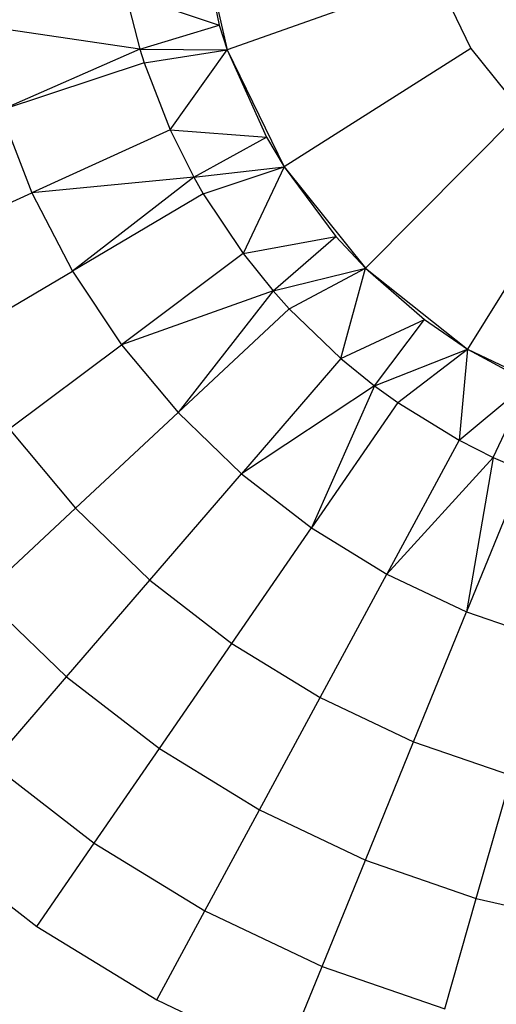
# Model space of a CAD drawing. Extents: x -3.43 to 3.43, y -2.81 to 3.33.
# Tile 4 of 36: x -1.37 to -0.5, y -1.82 to -0.04. Entities that reach past the tile are written whole.
import ezdxf

# ---------------------------------------------------------------- set-up
doc = ezdxf.new("R2010")
doc.units = 0
doc.header["$LTSCALE"] = 2.54
doc.layers.get('0').update_dxf_attribs({"color": 13, "linetype": 'CONTINUOUS'})

# ---------------------------------------------------------------- blocks, each defined once
blk = doc.blocks.new('MSR-DOWNLIGHT_PM_STL_4')
at = {"color": 0}
for p, q in [((-1.0164, 0.0102, 7.605), (-0.9632, -0.2189, 7.605)), ((-1.0164, 0.0102, 7.605), (-0.978, -0.1741, 6.595)), ((-1.0164, 0.0102, 7.605), (-0.9632, -0.2189, 7.605)), ((-1.0164, 0.0102, 6.595), (-0.978, -0.1741, 6.595)), ((-1.0164, 0.0102, 7.605), (-0.978, -0.1741, 6.595)), ((-1.0164, 0.0102, 6.595), (-0.978, -0.1741, 6.595)), ((-0.5862, -0.0854, 8.005), (-0.9632, -0.2189, 7.605)), ((-0.5862, -0.0854, 8.005), (-0.9632, -0.2189, 7.605)), ((-0.5862, -0.0854, 8.005), (-0.5225, -0.2163, 8.005)), ((-0.5862, -0.0854, 8.005), (-0.5225, -0.2163, 8.005)), ((-1.1474, -0.1171, 5.345), (-0.978, -0.1741, 6.595)), ((-1.1474, -0.1171, 5.345), (-0.978, -0.1741, 6.595)), ((-1.1474, -0.1171, 5.345), (-1.1215, -0.2178, 5.345)), ((-1.1474, -0.1171, 5.345), (-1.1215, -0.2178, 5.345)), ((-1.1215, -0.2178, 5.345), (-1.4165, -0.1741, 5.0312)), ((-1.1215, -0.2178, 5.345), (-1.4165, -0.1741, 5.0312)), ((-1.1215, -0.2178, 5.345), (-0.978, -0.1741, 6.595)), ((-1.1215, -0.2178, 5.345), (-0.978, -0.1741, 6.595)), ((-0.978, -0.1741, 6.595), (-0.9632, -0.2189, 7.605)), ((-0.978, -0.1741, 6.595), (-0.9632, -0.2189, 7.605)), ((-0.978, -0.1741, 6.595), (-0.9632, -0.2189, 6.595)), ((-0.978, -0.1741, 6.595), (-0.9632, -0.2189, 6.595)), ((-1.1215, -0.2178, 5.345), (-1.375, -0.3283, 5.0312)), ((-1.1215, -0.2178, 5.345), (-1.375, -0.3283, 5.0312)), ((-1.1215, -0.2178, 5.345), (-0.9632, -0.2189, 6.595)), ((-1.1215, -0.2178, 5.345), (-1.1136, -0.2425, 5.345)), ((-1.1215, -0.2178, 5.345), (-0.9632, -0.2189, 6.595)), ((-1.1215, -0.2178, 5.345), (-1.1136, -0.2425, 5.345)), ((-1.1136, -0.2425, 5.345), (-0.9632, -0.2189, 6.595)), ((-1.1136, -0.2425, 5.345), (-0.9632, -0.2189, 6.595)), ((-1.0665, -0.3636, 5.345), (-0.9632, -0.2189, 6.595)), ((-1.0665, -0.3636, 5.345), (-0.9632, -0.2189, 6.595)), ((-0.9632, -0.2189, 7.605), (-0.8605, -0.4303, 7.605)), ((-0.9632, -0.2189, 7.605), (-0.8925, -0.3763, 6.595)), ((-0.9632, -0.2189, 7.605), (-0.8605, -0.4303, 7.605)), ((-0.9632, -0.2189, 6.595), (-0.9632, -0.2189, 7.605)), ((-0.9632, -0.2189, 6.595), (-0.9632, -0.2189, 7.605)), ((-0.9632, -0.2189, 6.595), (-0.8925, -0.3763, 6.595)), ((-0.9632, -0.2189, 7.605), (-0.8925, -0.3763, 6.595)), ((-0.9632, -0.2189, 6.595), (-0.8925, -0.3763, 6.595)), ((-0.5225, -0.2163, 8.005), (-0.8605, -0.4303, 7.605)), ((-0.5225, -0.2163, 8.005), (-0.8605, -0.4303, 7.605)), ((-0.5225, -0.2163, 8.005), (-0.4314, -0.3298, 8.005)), ((-0.5225, -0.2163, 8.005), (-0.4314, -0.3298, 8.005)), ((-1.1136, -0.2425, 5.345), (-1.375, -0.3283, 5.0312)), ((-1.1136, -0.2425, 5.345), (-1.375, -0.3283, 5.0312)), ((-1.1136, -0.2425, 5.345), (-1.0665, -0.3636, 5.345)), ((-1.1136, -0.2425, 5.345), (-1.0665, -0.3636, 5.345)), ((-1.375, -0.3283, 5.0312), (-1.3171, -0.4771, 5.0312)), ((-1.375, -0.3283, 5.0312), (-1.3171, -0.4771, 5.0312)), ((-0.4314, -0.3298, 8.005), (-0.7132, -0.6136, 7.605)), ((-0.4314, -0.3298, 8.005), (-0.7132, -0.6136, 7.605)), ((-1.0665, -0.3636, 5.345), (-1.3171, -0.4771, 5.0312)), ((-1.0665, -0.3636, 5.345), (-1.3171, -0.4771, 5.0312)), ((-1.0665, -0.3636, 5.345), (-0.8925, -0.3763, 6.595)), ((-1.0665, -0.3636, 5.345), (-0.8925, -0.3763, 6.595)), ((-1.0665, -0.3636, 5.345), (-1.0238, -0.4488, 5.345)), ((-1.0665, -0.3636, 5.345), (-1.0238, -0.4488, 5.345)), ((-1.0238, -0.4488, 5.345), (-0.8925, -0.3763, 6.595)), ((-1.0238, -0.4488, 5.345), (-0.8925, -0.3763, 6.595)), ((-0.8925, -0.3763, 6.595), (-0.8605, -0.4303, 7.605)), ((-0.8925, -0.3763, 6.595), (-0.8605, -0.4303, 7.605)), ((-0.8925, -0.3763, 6.595), (-0.8605, -0.4303, 6.595)), ((-0.8925, -0.3763, 6.595), (-0.8605, -0.4303, 6.595)), ((-0.3173, -0.4201, 8.005), (-0.5288, -0.7596, 7.605)), ((-0.3173, -0.4201, 8.005), (-0.5288, -0.7596, 7.605)), ((-1.0238, -0.4488, 5.345), (-0.8605, -0.4303, 6.595)), ((-1.0238, -0.4488, 5.345), (-0.8605, -0.4303, 6.595)), ((-1.0066, -0.4789, 5.345), (-0.8605, -0.4303, 6.595)), ((-1.0066, -0.4789, 5.345), (-0.8605, -0.4303, 6.595)), ((-0.8605, -0.4303, 6.595), (-0.9345, -0.587, 5.345)), ((-0.8605, -0.4303, 6.595), (-0.9345, -0.587, 5.345)), ((-0.8605, -0.4303, 7.605), (-0.7132, -0.6136, 7.605)), ((-0.8605, -0.4303, 7.605), (-0.7668, -0.5563, 6.595)), ((-0.8605, -0.4303, 7.605), (-0.7132, -0.6136, 7.605)), ((-0.8605, -0.4303, 6.595), (-0.8605, -0.4303, 7.605)), ((-0.8605, -0.4303, 6.595), (-0.8605, -0.4303, 7.605)), ((-0.8605, -0.4303, 6.595), (-0.7668, -0.5563, 6.595)), ((-0.8605, -0.4303, 7.605), (-0.7668, -0.5563, 6.595)), ((-0.8605, -0.4303, 6.595), (-0.7668, -0.5563, 6.595)), ((-1.0238, -0.4488, 5.345), (-1.3171, -0.4771, 5.0312)), ((-1.0238, -0.4488, 5.345), (-1.3171, -0.4771, 5.0312)), ((-1.0238, -0.4488, 5.345), (-1.2434, -0.6188, 5.0312)), ((-1.0238, -0.4488, 5.345), (-1.2434, -0.6188, 5.0312)), ((-1.0238, -0.4488, 5.345), (-1.0066, -0.4789, 5.345)), ((-1.0238, -0.4488, 5.345), (-1.0066, -0.4789, 5.345)), ((-1.5481, -0.5818, 4.6998), (-1.3171, -0.4771, 5.0312)), ((-1.5481, -0.5818, 4.6998), (-1.3171, -0.4771, 5.0312)), ((-1.3171, -0.4771, 5.0312), (-1.2434, -0.6188, 5.0312)), ((-1.3171, -0.4771, 5.0312), (-1.2434, -0.6188, 5.0312)), ((-1.0066, -0.4789, 5.345), (-1.2434, -0.6188, 5.0312)), ((-1.0066, -0.4789, 5.345), (-1.2434, -0.6188, 5.0312)), ((-1.0066, -0.4789, 5.345), (-0.9345, -0.587, 5.345)), ((-1.0066, -0.4789, 5.345), (-0.9345, -0.587, 5.345)), ((-0.9345, -0.587, 5.345), (-0.7668, -0.5563, 6.595)), ((-0.9345, -0.587, 5.345), (-0.7668, -0.5563, 6.595)), ((-0.8802, -0.6545, 5.345), (-0.7668, -0.5563, 6.595)), ((-0.8802, -0.6545, 5.345), (-0.7668, -0.5563, 6.595)), ((-0.7668, -0.5563, 6.595), (-0.7132, -0.6136, 7.605)), ((-0.7668, -0.5563, 6.595), (-0.7132, -0.6136, 7.605)), ((-0.7668, -0.5563, 6.595), (-0.7132, -0.6136, 6.595)), ((-0.7668, -0.5563, 6.595), (-0.7132, -0.6136, 6.595)), ((-0.9345, -0.587, 5.345), (-1.1548, -0.7517, 5.0312)), ((-0.9345, -0.587, 5.345), (-1.1548, -0.7517, 5.0312)), ((-0.9345, -0.587, 5.345), (-0.8802, -0.6545, 5.345)), ((-0.9345, -0.587, 5.345), (-0.8802, -0.6545, 5.345)), ((-1.4617, -0.7478, 4.6998), (-1.2434, -0.6188, 5.0312)), ((-1.4617, -0.7478, 4.6998), (-1.2434, -0.6188, 5.0312)), ((-1.2434, -0.6188, 5.0312), (-1.1548, -0.7517, 5.0312)), ((-1.2434, -0.6188, 5.0312), (-1.1548, -0.7517, 5.0312)), ((-0.8802, -0.6545, 5.345), (-0.7132, -0.6136, 6.595)), ((-0.8802, -0.6545, 5.345), (-0.7132, -0.6136, 6.595)), ((-0.8512, -0.6867, 5.345), (-0.7132, -0.6136, 6.595)), ((-0.8512, -0.6867, 5.345), (-0.7132, -0.6136, 6.595)), ((-0.7576, -0.7768, 5.345), (-0.7132, -0.6136, 6.595)), ((-0.7576, -0.7768, 5.345), (-0.7132, -0.6136, 6.595)), ((-0.7132, -0.6136, 7.605), (-0.5288, -0.7596, 7.605)), ((-0.7132, -0.6136, 7.605), (-0.6065, -0.7062, 6.595)), ((-0.7132, -0.6136, 7.605), (-0.5288, -0.7596, 7.605)), ((-0.7132, -0.6136, 6.595), (-0.7132, -0.6136, 7.605)), ((-0.7132, -0.6136, 6.595), (-0.7132, -0.6136, 7.605)), ((-0.7132, -0.6136, 6.595), (-0.6065, -0.7062, 6.595)), ((-0.7132, -0.6136, 7.605), (-0.6065, -0.7062, 6.595)), ((-0.7132, -0.6136, 6.595), (-0.6065, -0.7062, 6.595)), ((-0.8802, -0.6545, 5.345), (-1.1548, -0.7517, 5.0312)), ((-0.8802, -0.6545, 5.345), (-1.1548, -0.7517, 5.0312)), ((-0.8802, -0.6545, 5.345), (-1.0524, -0.8743, 5.0312)), ((-0.8802, -0.6545, 5.345), (-1.0524, -0.8743, 5.0312)), ((-0.8802, -0.6545, 5.345), (-0.8512, -0.6867, 5.345)), ((-0.8802, -0.6545, 5.345), (-0.8512, -0.6867, 5.345)), ((-0.8512, -0.6867, 5.345), (-1.0524, -0.8743, 5.0312)), ((-0.8512, -0.6867, 5.345), (-1.0524, -0.8743, 5.0312)), ((-0.8512, -0.6867, 5.345), (-0.7576, -0.7768, 5.345)), ((-0.8512, -0.6867, 5.345), (-0.7576, -0.7768, 5.345)), ((-0.7576, -0.7768, 5.345), (-0.6065, -0.7062, 6.595)), ((-0.7576, -0.7768, 5.345), (-0.6065, -0.7062, 6.595)), ((-0.6969, -0.8259, 5.345), (-0.6065, -0.7062, 6.595)), ((-0.6969, -0.8259, 5.345), (-0.6065, -0.7062, 6.595)), ((-0.6065, -0.7062, 6.595), (-0.5288, -0.7596, 7.605)), ((-0.6065, -0.7062, 6.595), (-0.5288, -0.7596, 7.605)), ((-0.6065, -0.7062, 6.595), (-0.5288, -0.7596, 6.595)), ((-0.6065, -0.7062, 6.595), (-0.5288, -0.7596, 6.595)), ((-1.3579, -0.9036, 4.6998), (-1.1548, -0.7517, 5.0312)), ((-1.3579, -0.9036, 4.6998), (-1.1548, -0.7517, 5.0312)), ((-1.1548, -0.7517, 5.0312), (-1.0524, -0.8743, 5.0312)), ((-1.1548, -0.7517, 5.0312), (-1.0524, -0.8743, 5.0312)), ((-0.6969, -0.8259, 5.345), (-0.5288, -0.7596, 6.595)), ((-0.6969, -0.8259, 5.345), (-0.5288, -0.7596, 6.595)), ((-0.6548, -0.8563, 5.345), (-0.5288, -0.7596, 6.595)), ((-0.6548, -0.8563, 5.345), (-0.5288, -0.7596, 6.595)), ((-0.5288, -0.7596, 6.595), (-0.544, -0.9242, 5.345)), ((-0.5288, -0.7596, 6.595), (-0.544, -0.9242, 5.345)), ((-0.5288, -0.7596, 7.605), (-0.3166, -0.8608, 7.605)), ((-0.5288, -0.7596, 7.605), (-0.4185, -0.8195, 6.595)), ((-0.5288, -0.7596, 7.605), (-0.3166, -0.8608, 7.605)), ((-0.5288, -0.7596, 6.595), (-0.5288, -0.7596, 7.605)), ((-0.5288, -0.7596, 6.595), (-0.5288, -0.7596, 7.605)), ((-0.5288, -0.7596, 6.595), (-0.4185, -0.8195, 6.595)), ((-0.5288, -0.7596, 7.605), (-0.4185, -0.8195, 6.595)), ((-0.5288, -0.7596, 6.595), (-0.4185, -0.8195, 6.595)), ((-0.7576, -0.7768, 5.345), (-0.9373, -0.9851, 5.0312)), ((-0.7576, -0.7768, 5.345), (-0.9373, -0.9851, 5.0312)), ((-0.7576, -0.7768, 5.345), (-0.6969, -0.8259, 5.345)), ((-0.7576, -0.7768, 5.345), (-0.6969, -0.8259, 5.345)), ((-0.6969, -0.8259, 5.345), (-0.9373, -0.9851, 5.0312)), ((-0.6969, -0.8259, 5.345), (-0.9373, -0.9851, 5.0312)), ((-0.6969, -0.8259, 5.345), (-0.811, -1.0827, 5.0312)), ((-0.6969, -0.8259, 5.345), (-0.811, -1.0827, 5.0312)), ((-0.6969, -0.8259, 5.345), (-0.6548, -0.8563, 5.345)), ((-0.6969, -0.8259, 5.345), (-0.6548, -0.8563, 5.345)), ((-0.544, -0.9242, 5.345), (-0.4185, -0.8195, 6.595)), ((-0.544, -0.9242, 5.345), (-0.4185, -0.8195, 6.595)), ((-0.4821, -0.9554, 5.345), (-0.4185, -0.8195, 6.595)), ((-0.4821, -0.9554, 5.345), (-0.4185, -0.8195, 6.595)), ((-0.6548, -0.8563, 5.345), (-0.811, -1.0827, 5.0312)), ((-0.6548, -0.8563, 5.345), (-0.811, -1.0827, 5.0312)), ((-0.6548, -0.8563, 5.345), (-0.544, -0.9242, 5.345)), ((-0.6548, -0.8563, 5.345), (-0.544, -0.9242, 5.345)), ((-1.2379, -1.0472, 4.6998), (-1.0524, -0.8743, 5.0312)), ((-1.2379, -1.0472, 4.6998), (-1.0524, -0.8743, 5.0312)), ((-1.0524, -0.8743, 5.0312), (-0.9373, -0.9851, 5.0312)), ((-1.0524, -0.8743, 5.0312), (-0.9373, -0.9851, 5.0312)), ((-1.3579, -0.9036, 4.6998), (-1.2379, -1.0472, 4.6998)), ((-1.3579, -0.9036, 4.6998), (-1.2379, -1.0472, 4.6998)), ((-0.544, -0.9242, 5.345), (-0.6748, -1.1662, 5.0312)), ((-0.544, -0.9242, 5.345), (-0.6748, -1.1662, 5.0312)), ((-0.544, -0.9242, 5.345), (-0.4821, -0.9554, 5.345)), ((-0.544, -0.9242, 5.345), (-0.4821, -0.9554, 5.345)), ((-0.4821, -0.9554, 5.345), (-0.6748, -1.1662, 5.0312)), ((-0.4821, -0.9554, 5.345), (-0.6748, -1.1662, 5.0312)), ((-0.4821, -0.9554, 5.345), (-0.5303, -1.2344, 5.0312)), ((-0.4821, -0.9554, 5.345), (-0.5303, -1.2344, 5.0312)), ((-0.4821, -0.9554, 5.345), (-0.4265, -0.9797, 5.345)), ((-0.4821, -0.9554, 5.345), (-0.4265, -0.9797, 5.345)), ((-1.1031, -1.177, 4.6998), (-0.9373, -0.9851, 5.0312)), ((-1.1031, -1.177, 4.6998), (-0.9373, -0.9851, 5.0312)), ((-0.9373, -0.9851, 5.0312), (-0.811, -1.0827, 5.0312)), ((-0.9373, -0.9851, 5.0312), (-0.811, -1.0827, 5.0312)), ((-0.4265, -0.9797, 5.345), (-0.5303, -1.2344, 5.0312)), ((-0.4265, -0.9797, 5.345), (-0.5303, -1.2344, 5.0312)), ((-1.4069, -1.2048, 4.3522), (-1.2379, -1.0472, 4.6998)), ((-1.4069, -1.2048, 4.3522), (-1.2379, -1.0472, 4.6998)), ((-1.2379, -1.0472, 4.6998), (-1.1031, -1.177, 4.6998)), ((-1.2379, -1.0472, 4.6998), (-1.1031, -1.177, 4.6998)), ((-0.955, -1.2915, 4.6998), (-0.811, -1.0827, 5.0312)), ((-0.955, -1.2915, 4.6998), (-0.811, -1.0827, 5.0312)), ((-0.811, -1.0827, 5.0312), (-0.6748, -1.1662, 5.0312)), ((-0.811, -1.0827, 5.0312), (-0.6748, -1.1662, 5.0312)), ((-0.7953, -1.3893, 4.6998), (-0.6748, -1.1662, 5.0312)), ((-0.7953, -1.3893, 4.6998), (-0.6748, -1.1662, 5.0312)), ((-0.6748, -1.1662, 5.0312), (-0.5303, -1.2344, 5.0312)), ((-0.6748, -1.1662, 5.0312), (-0.5303, -1.2344, 5.0312)), ((-1.254, -1.3519, 4.3522), (-1.1031, -1.177, 4.6998)), ((-1.254, -1.3519, 4.3522), (-1.1031, -1.177, 4.6998)), ((-1.1031, -1.177, 4.6998), (-0.955, -1.2915, 4.6998)), ((-1.1031, -1.177, 4.6998), (-0.955, -1.2915, 4.6998)), ((-1.4069, -1.2048, 4.3522), (-1.254, -1.3519, 4.3522)), ((-1.4069, -1.2048, 4.3522), (-1.254, -1.3519, 4.3522)), ((-0.6261, -1.4692, 4.6998), (-0.5303, -1.2344, 5.0312)), ((-0.6261, -1.4692, 4.6998), (-0.5303, -1.2344, 5.0312)), ((-0.5303, -1.2344, 5.0312), (-0.3794, -1.2866, 5.0312)), ((-0.5303, -1.2344, 5.0312), (-0.3794, -1.2866, 5.0312)), ((-1.0861, -1.4817, 4.3522), (-0.955, -1.2915, 4.6998)), ((-1.0861, -1.4817, 4.3522), (-0.955, -1.2915, 4.6998)), ((-0.955, -1.2915, 4.6998), (-0.7953, -1.3893, 4.6998)), ((-0.955, -1.2915, 4.6998), (-0.7953, -1.3893, 4.6998)), ((-1.3895, -1.5089, 3.9901), (-1.254, -1.3519, 4.3522)), ((-1.3895, -1.5089, 3.9901), (-1.254, -1.3519, 4.3522)), ((-1.254, -1.3519, 4.3522), (-1.0861, -1.4817, 4.3522)), ((-1.254, -1.3519, 4.3522), (-1.0861, -1.4817, 4.3522)), ((-0.9052, -1.5925, 4.3522), (-0.7953, -1.3893, 4.6998)), ((-0.9052, -1.5925, 4.3522), (-0.7953, -1.3893, 4.6998)), ((-0.7953, -1.3893, 4.6998), (-0.6261, -1.4692, 4.6998)), ((-0.7953, -1.3893, 4.6998), (-0.6261, -1.4692, 4.6998)), ((-0.7133, -1.6832, 4.3522), (-0.6261, -1.4692, 4.6998)), ((-0.7133, -1.6832, 4.3522), (-0.6261, -1.4692, 4.6998)), ((-0.6261, -1.4692, 4.6998), (-0.4492, -1.5304, 4.6998)), ((-0.6261, -1.4692, 4.6998), (-0.4492, -1.5304, 4.6998)), ((-1.2039, -1.6524, 3.9901), (-1.0861, -1.4817, 4.3522)), ((-1.2039, -1.6524, 3.9901), (-1.0861, -1.4817, 4.3522)), ((-1.0861, -1.4817, 4.3522), (-0.9052, -1.5925, 4.3522)), ((-1.0861, -1.4817, 4.3522), (-0.9052, -1.5925, 4.3522)), ((-1.3895, -1.5089, 3.9901), (-1.2039, -1.6524, 3.9901)), ((-1.3895, -1.5089, 3.9901), (-1.2039, -1.6524, 3.9901)), ((-0.5128, -1.7525, 4.3522), (-0.4492, -1.5304, 4.6998)), ((-0.5128, -1.7525, 4.3522), (-0.4492, -1.5304, 4.6998)), ((-1.0038, -1.775, 3.9901), (-0.9052, -1.5925, 4.3522)), ((-1.0038, -1.775, 3.9901), (-0.9052, -1.5925, 4.3522)), ((-0.9052, -1.5925, 4.3522), (-0.7133, -1.6832, 4.3522)), ((-0.9052, -1.5925, 4.3522), (-0.7133, -1.6832, 4.3522)), ((-1.5091, -1.6473, 3.615), (-1.3077, -1.803, 3.615)), ((-1.5091, -1.6473, 3.615), (-1.3077, -1.803, 3.615)), ((-1.3077, -1.803, 3.615), (-1.2039, -1.6524, 3.9901)), ((-1.3077, -1.803, 3.615), (-1.2039, -1.6524, 3.9901)), ((-1.2039, -1.6524, 3.9901), (-1.0038, -1.775, 3.9901)), ((-1.2039, -1.6524, 3.9901), (-1.0038, -1.775, 3.9901)), ((-0.7916, -1.8752, 3.9901), (-0.7133, -1.6832, 4.3522)), ((-0.7916, -1.8752, 3.9901), (-0.7133, -1.6832, 4.3522)), ((-0.7133, -1.6832, 4.3522), (-0.5128, -1.7525, 4.3522)), ((-0.7133, -1.6832, 4.3522), (-0.5128, -1.7525, 4.3522)), ((-0.5699, -1.9519, 3.9901), (-0.5128, -1.7525, 4.3522)), ((-0.5699, -1.9519, 3.9901), (-0.5128, -1.7525, 4.3522)), ((-0.5128, -1.7525, 4.3522), (-0.3059, -1.7998, 4.3522)), ((-0.5128, -1.7525, 4.3522), (-0.3059, -1.7998, 4.3522)), ((-1.0908, -1.9359, 3.615), (-1.0038, -1.775, 3.9901)), ((-1.0908, -1.9359, 3.615), (-1.0038, -1.775, 3.9901)), ((-1.0038, -1.775, 3.9901), (-0.7916, -1.8752, 3.9901)), ((-1.0038, -1.775, 3.9901), (-0.7916, -1.8752, 3.9901)), ((-1.3077, -1.803, 3.615), (-1.0908, -1.9359, 3.615)), ((-1.3077, -1.803, 3.615), (-1.0908, -1.9359, 3.615)), ((-0.8607, -2.0446, 3.615), (-0.7916, -1.8752, 3.9901)), ((-0.8607, -2.0446, 3.615), (-0.7916, -1.8752, 3.9901)), ((-0.7916, -1.8752, 3.9901), (-0.5699, -1.9519, 3.9901)), ((-0.7916, -1.8752, 3.9901), (-0.5699, -1.9519, 3.9901)), ((-1.0908, -1.9359, 3.615), (-0.8607, -2.0446, 3.615)), ((-1.0908, -1.9359, 3.615), (-0.8607, -2.0446, 3.615))]:
    blk.add_line(p, q, dxfattribs=at)

msp = doc.modelspace()

# ---------------------------------------------------------------- block references
at = {"color": 0}
msp.add_blockref('MSR-DOWNLIGHT_PM_STL_4', (-0.0266, 0.127, -10.4173), dxfattribs=at)

doc.saveas('drawing.dxf')
